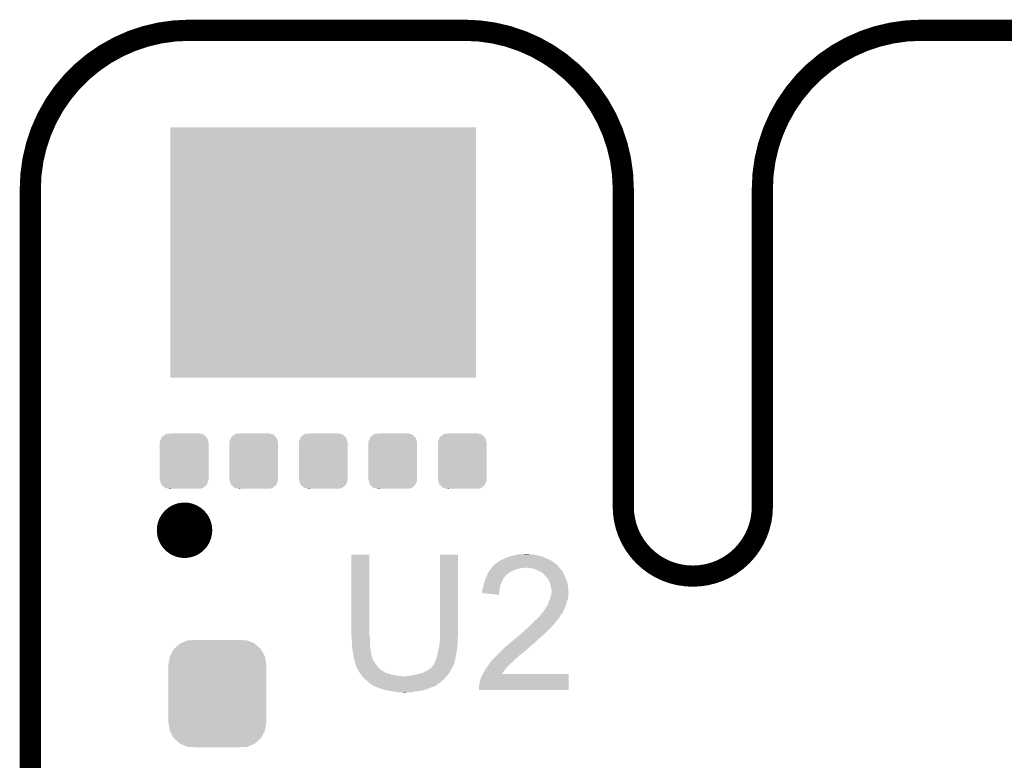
# Model space of a CAD drawing. Extents: x -1.3 to 24.2, y -3.9 to 39.2.
# Tile 19 of 27: x 2.8 to 9.9, y 33.9 to 39.2. Entities that reach past the tile are written whole.
import ezdxf

# ---------------------------------------------------------------- set-up
doc = ezdxf.new("R2010")
doc.units = 0
doc.layers.get('0').update_dxf_attribs({"linetype": 'CONTINUOUS'})
for name, color, linetype in [('IR_SENSE_7_V100_GKO', 5, 'CONTINUOUS'), ('IR_SENSE_7_V100_GTO', 14, 'CONTINUOUS'), ('IR_SENSE_7_V100_GTS', 12, 'CONTINUOUS')]:
    doc.layers.add(name, color=color, linetype=linetype)

# ---------------------------------------------------------------- blocks, each defined once
blk = doc.blocks.new('CUSTOM_67')
for points in [[(-0.17472, 0.14066), (-0.16334, 0.167692), (0.172858, 0.14066), (0.165286, 0.167692)], [(-0.16334, 0.167692), (-0.16037, 0.174746), (0.165286, 0.167692), (0.15774, 0.174746)], [(-0.16037, 0.174746), (-0.135212, 0.192948), (0.15774, 0.174746), (0.138268, 0.192948)], [(-0.135212, 0.192948), (-0.130406, 0.196424), (0.138268, 0.192948), (0.12161, 0.196424)], [(-0.130406, 0.196424), (-0.093544, 0.19939), (0.12161, 0.196424), (0.107394, 0.19939)], [(0.093544, 0.19939), (0.102064, 0.200502), (0.107394, 0.19939), (0.102064, 0.200502)], [(-0.17526, 0.13208), (-0.17472, 0.14066), (0.17526, 0.13208), (0.172858, 0.14066)], [(-0.17526, 0.13081), (-0.17526, 0.13208), (0.17526, 0.13081), (0.17526, 0.13208)], [(-0.17526, -0.13081), (-0.17526, 0.13081), (0.17526, -0.13081), (0.17526, 0.13081)], [(-0.17526, -0.13208), (-0.17526, -0.13081), (0.17526, -0.13208), (0.17526, -0.13081)], [(-0.172858, -0.140656), (-0.17526, -0.13208), (0.174722, -0.140656), (0.17526, -0.13208)], [(-0.165288, -0.167692), (-0.172858, -0.140656), (0.16334, -0.167692), (0.174722, -0.140656)], [(-0.157746, -0.174742), (-0.165288, -0.167692), (0.160372, -0.174742), (0.16334, -0.167692)], [(-0.138272, -0.192948), (-0.157746, -0.174742), (0.135208, -0.192948), (0.160372, -0.174742)], [(-0.121626, -0.196422), (-0.138272, -0.192948), (0.130408, -0.196422), (0.135208, -0.192948)], [(-0.107404, -0.19939), (-0.121626, -0.196422), (0.093544, -0.19939), (0.130408, -0.196422)], [(-0.102068, -0.200504), (-0.107404, -0.19939), (-0.102068, -0.200504), (-0.093544, -0.19939)]]:
    blk.add_solid(points)
blk = doc.blocks.new('CUSTOM_68')
blk.add_solid([(-1.09982, -0.90043), (-1.09982, 0.90043), (1.09982, -0.90043), (1.09982, 0.90043)])
blk = doc.blocks.new('CUSTOM_69')
for points in [[(-0.312264, 0.321732), (-0.26893, 0.360448), (0.312592, 0.321732), (0.268592, 0.360448)], [(-0.26893, 0.360448), (-0.267216, 0.361152), (0.268592, 0.360448), (0.26779, 0.361152)], [(-0.267216, 0.361152), (-0.213724, 0.383108), (0.26779, 0.361152), (0.21312, 0.383108)], [(-0.213724, 0.383108), (-0.20803, 0.383392), (0.21312, 0.383108), (0.212412, 0.383392)], [(-0.20803, 0.383392), (-0.154122, 0.38608), (0.212412, 0.383392), (0.154132, 0.38608)], [(-0.341452, 0.269636), (-0.313432, 0.320688), (0.341702, 0.269636), (0.313176, 0.320688)], [(-0.313432, 0.320688), (-0.312264, 0.321732), (0.313176, 0.320688), (0.312592, 0.321732)], [(-0.35179, 0.21082), (-0.342144, 0.268372), (0.35179, 0.21082), (0.34192, 0.268372)], [(-0.342144, 0.268372), (-0.341452, 0.269636), (0.34192, 0.268372), (0.341702, 0.269636)], [(-0.35179, 0.20955), (-0.35179, 0.21082), (0.35179, 0.20955), (0.35179, 0.21082)], [(-0.35179, -0.20955), (-0.35179, 0.20955), (0.35179, -0.20955), (0.35179, 0.20955)], [(-0.35179, -0.21082), (-0.35179, -0.20955), (0.35179, -0.21082), (0.35179, -0.20955)], [(-0.34192, -0.268358), (-0.35179, -0.21082), (0.342148, -0.268358), (0.35179, -0.21082)], [(-0.341702, -0.269636), (-0.34192, -0.268358), (0.341446, -0.269636), (0.342148, -0.268358)], [(-0.313184, -0.320676), (-0.341702, -0.269636), (0.31344, -0.320676), (0.341446, -0.269636)], [(-0.312594, -0.321732), (-0.313184, -0.320676), (0.312258, -0.321732), (0.31344, -0.320676)], [(-0.268602, -0.36044), (-0.312594, -0.321732), (0.26894, -0.36044), (0.312258, -0.321732)], [(-0.267792, -0.361154), (-0.268602, -0.36044), (0.2672, -0.361154), (0.26894, -0.36044)], [(-0.213136, -0.383104), (-0.267792, -0.361154), (0.213734, -0.383104), (0.2672, -0.361154)], [(-0.212414, -0.383394), (-0.213136, -0.383104), (0.207926, -0.383394), (0.213734, -0.383104)], [(-0.154122, -0.38608), (-0.212414, -0.383394), (0.154132, -0.38608), (0.207926, -0.383394)]]:
    blk.add_solid(points)

msp = doc.modelspace()

# ---------------------------------------------------------------- linework, layer by layer
at = {"layer": 'IR_SENSE_7_V100_GKO', "const_width": 0.1524}
for points in [[(4.064, 39.116, 0.4142136), (2.921, 37.973)], [(7.1882, 37.973, 0.4142136), (6.0452, 39.116)], [(9.33196, 39.116, 0.4142136), (8.18896, 37.973)], [(7.1882, 35.687, 1), (8.18896, 35.687)]]:
    msp.add_lwpolyline(points, format="xyb", dxfattribs=at)
for points in [[(4.064, 39.116), (6.0452, 39.116)], [(9.33196, 39.116), (18.796, 39.116)], [(2.921, 25.4), (2.921, 37.973)], [(7.1882, 35.687), (7.1882, 37.973)], [(8.18896, 35.687), (8.18896, 37.973)]]:
    msp.add_lwpolyline(points, dxfattribs=at)
at = {"layer": 'IR_SENSE_7_V100_GTO', "const_width": 0.20066}
msp.add_lwpolyline([(3.93192, 35.51682, 1), (4.13004, 35.51682, 1)], format="xyb", close=True, dxfattribs=at)
at = {"layer": 'IR_SENSE_7_V100_GTO'}
for points in [[(5.2324, 34.757358), (5.23242, 35.341538), (5.36194, 34.757358), (5.36194, 35.341538)], [(5.23242, 35.341538), (5.232422, 35.34156), (5.36194, 35.341538), (5.232422, 35.34156)], [(5.86994, 34.77768), (5.86996, 35.341538), (5.99948, 34.77768), (5.99948, 35.341538)], [(5.86996, 35.341538), (5.869962, 35.34156), (5.99948, 35.341538), (5.869962, 35.34156)], [(6.281422, 35.283144), (6.289044, 35.290762), (6.69188, 35.283144), (6.681216, 35.290762)], [(6.289044, 35.290762), (6.294118, 35.2933), (6.681216, 35.290762), (6.677662, 35.2933)], [(6.294118, 35.2933), (6.299198, 35.29584), (6.677662, 35.2933), (6.673218, 35.29584)], [(6.299198, 35.29584), (6.311898, 35.30346), (6.673218, 35.29584), (6.659882, 35.30346)], [(6.311898, 35.30346), (6.3246, 35.30854), (6.659882, 35.30346), (6.64803, 35.30854)], [(6.3246, 35.30854), (6.33984, 35.31616), (6.64803, 35.30854), (6.63025, 35.31616)], [(6.33984, 35.31616), (6.35762, 35.323782), (6.63025, 35.31616), (6.612464, 35.323782)], [(6.35762, 35.323782), (6.366506, 35.32632), (6.612464, 35.323782), (6.606542, 35.32632)], [(6.366506, 35.32632), (6.3754, 35.32886), (6.606542, 35.32632), (6.597018, 35.32886)], [(6.3754, 35.32886), (6.40588, 35.33648), (6.597018, 35.32886), (6.56844, 35.33648)], [(6.40588, 35.33648), (6.41604, 35.33902), (6.56844, 35.33648), (6.553202, 35.33902)], [(6.41604, 35.33902), (6.438902, 35.3441), (6.553202, 35.33902), (6.522722, 35.3441)], [(6.4643, 35.3441), (6.489698, 35.34664), (6.512562, 35.3441), (6.502402, 35.34664)], [(6.216832, 35.21202), (6.224088, 35.22472), (6.367782, 35.21202), (6.39064, 35.22472)], [(6.224088, 35.22472), (6.22554, 35.227258), (6.39064, 35.22472), (6.39635, 35.227258)], [(6.22554, 35.227258), (6.23189, 35.23488), (6.39635, 35.227258), (6.413498, 35.23488)], [(6.23189, 35.23488), (6.240356, 35.24504), (6.413498, 35.23488), (6.454138, 35.24504)], [(6.240356, 35.24504), (6.242472, 35.247578), (6.471916, 35.24504), (6.476996, 35.247578)], [(6.242472, 35.24758), (6.250938, 35.257738), (6.72846, 35.24758), (6.718304, 35.257738)], [(6.242472, 35.247578), (6.242472, 35.24758), (6.476996, 35.247578), (6.484622, 35.24758)], [(6.250938, 35.257738), (6.258544, 35.265344), (6.718304, 35.257738), (6.715764, 35.265344)], [(6.258544, 35.265344), (6.25856, 35.26536), (6.715764, 35.265344), (6.713226, 35.26536)], [(6.25856, 35.26536), (6.261102, 35.267902), (6.713226, 35.26536), (6.710678, 35.267902)], [(6.261102, 35.267902), (6.273804, 35.2806), (6.710678, 35.267902), (6.69544, 35.2806)], [(6.273804, 35.2806), (6.281422, 35.283144), (6.69544, 35.2806), (6.69188, 35.283144)], [(6.515102, 35.24504), (6.484622, 35.24758), (6.731, 35.24504), (6.72846, 35.24758)], [(6.515114, 35.245038), (6.515102, 35.24504), (6.731, 35.245038), (6.731, 35.24504)], [(6.543038, 35.23996), (6.515114, 35.245038), (6.734812, 35.23996), (6.731, 35.245038)], [(6.556586, 35.23488), (6.543038, 35.23996), (6.738622, 35.23488), (6.734812, 35.23996)], [(6.56336, 35.23234), (6.556586, 35.23488), (6.741162, 35.23234), (6.738622, 35.23488)], [(6.573524, 35.227258), (6.56336, 35.23234), (6.746242, 35.227258), (6.741162, 35.23234)], [(6.598918, 35.21456), (6.573524, 35.227258), (6.75386, 35.21456), (6.746242, 35.227258)], [(6.598922, 35.214558), (6.598918, 35.21456), (6.75386, 35.214558), (6.75386, 35.21456)], [(6.60908, 35.20694), (6.598922, 35.214558), (6.757324, 35.20694), (6.75386, 35.214558)], [(6.187442, 35.1409), (6.192884, 35.15614), (6.312988, 35.1409), (6.31952, 35.15614)], [(6.192884, 35.15614), (6.199232, 35.173918), (6.31952, 35.15614), (6.329678, 35.173918)], [(6.199232, 35.173918), (6.20014, 35.176458), (6.329678, 35.173918), (6.331582, 35.176458)], [(6.20014, 35.176458), (6.203656, 35.18408), (6.331582, 35.176458), (6.3373, 35.18408)], [(6.203656, 35.18408), (6.207174, 35.1917), (6.3373, 35.18408), (6.34238, 35.1917)], [(6.207174, 35.1917), (6.208346, 35.194238), (6.34238, 35.1917), (6.34492, 35.194238)], [(6.208346, 35.194238), (6.21538, 35.209478), (6.34492, 35.194238), (6.364512, 35.209478)], [(6.21538, 35.209478), (6.216832, 35.21202), (6.364512, 35.209478), (6.367782, 35.21202)], [(6.616696, 35.20186), (6.60908, 35.20694), (6.759634, 35.20186), (6.757324, 35.20694)], [(6.619238, 35.196784), (6.616696, 35.20186), (6.76194, 35.196784), (6.759634, 35.20186)], [(6.629402, 35.18662), (6.619238, 35.196784), (6.76656, 35.18662), (6.76194, 35.196784)], [(6.637018, 35.179002), (6.629402, 35.18662), (6.770078, 35.179002), (6.76656, 35.18662)], [(6.64972, 35.158678), (6.637018, 35.179002), (6.77946, 35.158678), (6.770078, 35.179002)], [(6.65226, 35.1536), (6.64972, 35.158678), (6.781802, 35.1536), (6.77946, 35.158678)], [(6.65988, 35.138362), (6.65226, 35.1536), (6.786154, 35.138362), (6.781802, 35.1536)], [(6.1722, 35.077402), (6.17347, 35.082482), (6.296232, 35.077402), (6.29666, 35.082482)], [(6.1722, 35.06472), (6.1722, 35.077402), (6.295166, 35.06472), (6.296232, 35.077402)], [(6.17347, 35.082482), (6.17728, 35.09772), (6.29666, 35.082482), (6.2992, 35.09772)], [(6.17728, 35.09772), (6.179822, 35.11042), (6.2992, 35.09772), (6.301316, 35.11042)], [(6.179822, 35.11042), (6.180666, 35.112958), (6.301316, 35.11042), (6.30174, 35.112958)], [(6.180666, 35.112958), (6.1849, 35.12566), (6.30174, 35.112958), (6.30682, 35.12566)], [(6.1849, 35.12566), (6.187018, 35.13836), (6.30682, 35.12566), (6.3119, 35.13836)], [(6.187018, 35.13836), (6.187442, 35.1409), (6.3119, 35.13836), (6.312988, 35.1409)], [(6.660518, 35.135818), (6.65988, 35.138362), (6.78688, 35.135818), (6.786154, 35.138362)], [(6.664962, 35.11804), (6.660518, 35.135818), (6.789104, 35.11804), (6.78688, 35.135818)], [(6.670038, 35.102802), (6.664962, 35.11804), (6.791008, 35.102802), (6.789104, 35.11804)], [(6.67004, 35.090102), (6.670038, 35.102802), (6.792596, 35.090102), (6.791008, 35.102802)], [(6.67258, 35.079942), (6.67004, 35.090102), (6.793866, 35.079942), (6.792596, 35.090102)], [(6.671308, 35.064698), (6.672324, 35.074858), (6.7945, 35.064698), (6.7945, 35.074858)], [(6.672324, 35.074858), (6.67258, 35.077398), (6.7945, 35.074858), (6.794184, 35.077398)], [(6.67258, 35.077398), (6.67258, 35.079942), (6.794184, 35.077398), (6.793866, 35.079942)], [(6.294098, 35.052002), (6.1722, 35.06472), (6.294098, 35.052002), (6.295166, 35.06472)], [(6.65226, 35.0012), (6.660386, 35.021516), (6.7818, 35.0012), (6.789418, 35.021516)], [(6.660386, 35.021516), (6.66242, 35.026598), (6.789418, 35.021516), (6.790144, 35.026598)], [(6.66242, 35.026598), (6.66623, 35.0393), (6.790144, 35.026598), (6.79196, 35.0393)], [(6.66623, 35.0393), (6.67004, 35.052002), (6.79196, 35.0393), (6.79196, 35.052002)], [(6.67004, 35.052002), (6.670292, 35.054538), (6.79196, 35.052002), (6.79196, 35.054538)], [(6.670292, 35.054538), (6.671308, 35.064698), (6.79196, 35.054538), (6.7945, 35.064698)], [(6.60569, 34.922462), (6.61416, 34.932626), (6.75132, 34.922462), (6.756402, 34.932626)], [(6.61416, 34.932626), (6.614182, 34.93516), (6.756402, 34.932626), (6.757668, 34.93516)], [(6.614182, 34.93516), (6.616706, 34.935174), (6.757668, 34.93516), (6.757676, 34.935174)], [(6.616706, 34.935174), (6.617968, 34.9377), (6.757676, 34.935174), (6.75894, 34.9377)], [(6.617968, 34.9377), (6.621782, 34.945322), (6.75894, 34.9377), (6.761988, 34.945322)], [(6.621782, 34.945322), (6.625166, 34.9504), (6.761988, 34.945322), (6.76402, 34.9504)], [(6.625166, 34.9504), (6.630244, 34.958016), (6.76402, 34.9504), (6.76656, 34.958016)], [(6.630244, 34.958016), (6.63194, 34.96056), (6.76656, 34.958016), (6.769096, 34.96056)], [(6.63194, 34.96056), (6.64464, 34.978342), (6.769096, 34.96056), (6.775766, 34.978342)], [(6.64464, 34.978342), (6.645484, 34.980878), (6.775766, 34.978342), (6.776718, 34.980878)], [(6.645484, 34.980878), (6.652258, 35.001198), (6.776718, 34.980878), (6.7818, 35.001198)], [(6.652258, 35.001198), (6.65226, 35.0012), (6.7818, 35.001198), (6.7818, 35.0012)], [(6.52526, 34.83864), (6.55066, 34.86404), (6.68782, 34.83864), (6.70814, 34.86404)], [(6.55066, 34.86404), (6.55574, 34.86912), (6.70814, 34.86404), (6.712584, 34.86912)], [(6.55574, 34.86912), (6.573522, 34.88436), (6.712584, 34.86912), (6.72592, 34.88436)], [(6.573522, 34.88436), (6.58876, 34.90214), (6.72592, 34.88436), (6.735796, 34.90214)], [(6.58876, 34.90214), (6.59299, 34.907218), (6.735796, 34.90214), (6.738618, 34.907218)], [(6.59299, 34.907218), (6.60569, 34.922462), (6.738618, 34.907218), (6.75132, 34.922462)], [(6.46684, 34.7853), (6.47869, 34.795458), (6.63651, 34.7853), (6.644638, 34.795458)], [(6.47869, 34.795458), (6.48462, 34.80054), (6.644638, 34.795458), (6.65099, 34.80054)], [(6.48462, 34.80054), (6.490088, 34.805618), (6.65099, 34.80054), (6.657338, 34.805618)], [(6.490088, 34.805618), (6.5065, 34.820858), (6.657338, 34.805618), (6.672578, 34.820858)], [(6.5065, 34.820858), (6.514708, 34.82848), (6.672578, 34.820858), (6.67766, 34.82848)], [(6.514708, 34.82848), (6.52018, 34.83356), (6.67766, 34.82848), (6.68274, 34.83356)], [(6.52018, 34.83356), (6.52526, 34.83864), (6.68274, 34.83356), (6.68782, 34.83864)], [(5.2324, 34.749738), (5.2324, 34.757358), (5.363846, 34.749738), (5.36194, 34.757358)], [(5.232632, 34.747198), (5.2324, 34.749738), (5.36448, 34.747198), (5.363846, 34.749738)], [(5.23494, 34.7218), (5.232632, 34.747198), (5.36448, 34.7218), (5.36448, 34.747198)], [(5.23494, 34.70656), (5.23494, 34.7218), (5.36448, 34.70656), (5.36448, 34.7218)], [(5.8674, 34.71418), (5.869728, 34.742118), (5.99694, 34.71418), (5.99694, 34.742118)], [(5.869728, 34.742118), (5.86994, 34.744658), (5.99694, 34.742118), (5.997448, 34.744658)], [(5.86994, 34.754818), (5.86994, 34.77768), (5.99948, 34.754818), (5.99948, 34.77768)], [(5.86994, 34.744658), (5.86994, 34.754818), (5.997448, 34.744658), (5.99948, 34.754818)], [(6.374554, 34.70656), (6.398266, 34.72688), (6.550658, 34.70656), (6.570978, 34.72688)], [(6.398266, 34.72688), (6.399112, 34.726882), (6.570978, 34.72688), (6.57098, 34.726882)], [(6.399112, 34.726882), (6.400806, 34.726886), (6.57098, 34.726882), (6.570984, 34.726886)], [(6.400806, 34.726886), (6.413502, 34.73958), (6.570984, 34.726886), (6.585794, 34.73958)], [(6.413502, 34.73958), (6.42366, 34.7472), (6.585794, 34.73958), (6.594684, 34.7472)], [(6.42366, 34.7472), (6.43636, 34.75736), (6.594684, 34.7472), (6.60654, 34.75736)], [(6.43636, 34.75736), (6.451598, 34.770058), (6.60654, 34.75736), (6.619238, 34.770058)], [(6.451598, 34.770058), (6.451602, 34.770062), (6.619238, 34.770058), (6.619242, 34.770062)], [(6.451602, 34.770062), (6.464298, 34.782758), (6.619242, 34.770062), (6.634478, 34.782758)], [(6.464298, 34.782758), (6.46684, 34.7853), (6.634478, 34.782758), (6.63651, 34.7853)], [(5.23494, 34.696402), (5.23494, 34.70656), (5.365328, 34.696402), (5.36448, 34.70656)], [(5.237198, 34.67608), (5.23494, 34.696402), (5.36702, 34.67608), (5.365328, 34.696402)], [(5.23748, 34.67354), (5.237198, 34.67608), (5.367444, 34.67354), (5.36702, 34.67608)], [(5.24256, 34.632902), (5.23748, 34.67354), (5.374218, 34.632902), (5.367444, 34.67354)], [(5.84962, 34.617658), (5.858086, 34.655758), (5.984714, 34.617658), (5.99186, 34.655758)], [(5.858086, 34.655758), (5.85978, 34.66338), (5.99186, 34.655758), (5.992368, 34.66338)], [(5.85978, 34.66338), (5.86486, 34.688778), (5.992368, 34.66338), (5.99406, 34.688778)], [(5.86486, 34.688778), (5.865368, 34.693862), (5.99406, 34.688778), (5.9944, 34.693862)], [(5.865368, 34.693862), (5.86689, 34.709098), (5.9944, 34.693862), (5.99694, 34.709098)], [(5.86689, 34.709098), (5.8674, 34.71418), (5.99694, 34.709098), (5.99694, 34.71418)], [(6.30682, 34.6456), (6.322058, 34.660838), (6.479538, 34.6456), (6.494778, 34.660838)], [(6.322058, 34.660838), (6.32714, 34.66592), (6.494778, 34.660838), (6.5024, 34.66592)], [(6.32714, 34.66592), (6.32968, 34.66846), (6.5024, 34.66592), (6.50494, 34.66846)], [(6.32968, 34.66846), (6.353694, 34.68878), (6.50494, 34.66846), (6.5278, 34.68878)], [(6.353694, 34.68878), (6.3627, 34.6964), (6.5278, 34.68878), (6.537596, 34.6964)], [(6.3627, 34.6964), (6.374554, 34.70656), (6.537596, 34.6964), (6.550658, 34.70656)], [(5.24764, 34.615122), (5.24256, 34.632902), (5.37718, 34.615122), (5.374218, 34.632902)], [(5.247642, 34.61512), (5.24764, 34.615122), (5.37718, 34.61512), (5.37718, 34.615122)], [(5.249456, 34.602418), (5.247642, 34.61512), (5.379722, 34.602418), (5.37718, 34.61512)], [(5.25018, 34.59734), (5.249456, 34.602418), (5.381754, 34.59734), (5.379722, 34.602418)], [(5.251452, 34.589716), (5.25018, 34.59734), (5.3848, 34.589716), (5.381754, 34.59734)], [(5.251876, 34.587174), (5.251452, 34.589716), (5.384804, 34.587174), (5.3848, 34.589716)], [(5.25272, 34.582102), (5.251876, 34.587174), (5.388186, 34.582102), (5.384804, 34.587174)], [(5.253738, 34.579558), (5.25272, 34.582102), (5.38988, 34.579558), (5.388186, 34.582102)], [(5.257798, 34.569402), (5.253738, 34.579558), (5.39496, 34.569402), (5.38988, 34.579558)], [(5.8293, 34.55924), (5.836412, 34.57702), (5.971538, 34.55924), (5.97662, 34.57702)], [(5.836412, 34.57702), (5.83946, 34.584638), (5.97662, 34.57702), (5.978142, 34.584638)], [(5.83946, 34.584638), (5.84454, 34.59988), (5.978142, 34.584638), (5.981192, 34.59988)], [(5.84454, 34.59988), (5.848894, 34.61512), (5.981192, 34.59988), (5.98424, 34.61512)], [(5.848894, 34.61512), (5.84962, 34.617658), (5.98424, 34.61512), (5.984714, 34.617658)], [(6.226556, 34.559242), (6.239002, 34.57702), (6.38048, 34.559242), (6.4008, 34.57702)], [(6.239002, 34.57702), (6.240782, 34.579562), (6.4008, 34.57702), (6.403342, 34.579562)], [(6.240782, 34.579562), (6.2611, 34.59988), (6.403342, 34.579562), (6.42366, 34.59988)], [(6.2611, 34.59988), (6.28142, 34.6202), (6.42366, 34.59988), (6.44652, 34.6202)], [(6.28142, 34.6202), (6.2992, 34.63798), (6.44652, 34.6202), (6.46938, 34.63798)], [(6.2992, 34.63798), (6.30682, 34.6456), (6.46938, 34.63798), (6.479538, 34.6456)], [(5.2578, 34.5694), (5.257798, 34.569402), (5.39496, 34.5694), (5.39496, 34.569402)], [(5.26034, 34.556702), (5.2578, 34.5694), (5.40512, 34.556702), (5.39496, 34.5694)], [(5.260342, 34.5567), (5.26034, 34.556702), (5.40512, 34.5567), (5.40512, 34.556702)], [(5.26542, 34.541462), (5.260342, 34.5567), (5.41528, 34.541462), (5.40512, 34.5567)], [(5.265422, 34.54146), (5.26542, 34.541462), (5.41528, 34.54146), (5.41528, 34.541462)], [(5.267958, 34.536384), (5.265422, 34.54146), (5.41951, 34.536384), (5.41528, 34.54146)], [(5.26796, 34.531304), (5.267958, 34.536384), (5.423744, 34.531304), (5.41951, 34.536384)], [(5.270928, 34.526218), (5.26796, 34.531304), (5.42798, 34.526218), (5.423744, 34.531304)], [(5.279816, 34.51098), (5.270928, 34.526218), (5.445762, 34.51098), (5.42798, 34.526218)], [(5.28574, 34.50082), (5.279816, 34.51098), (5.46202, 34.50082), (5.445762, 34.51098)], [(5.75056, 34.4932), (5.781042, 34.508442), (5.938518, 34.4932), (5.94614, 34.508442)], [(5.781042, 34.508442), (5.788656, 34.513518), (5.94614, 34.508442), (5.94868, 34.513518)], [(5.788656, 34.513518), (5.79628, 34.5186), (5.94868, 34.513518), (5.952066, 34.5186)], [(5.79628, 34.5186), (5.808976, 34.528758), (5.952066, 34.5186), (5.958838, 34.528758)], [(5.808976, 34.528758), (5.80898, 34.52876), (5.958838, 34.528758), (5.958838, 34.52876)], [(5.80898, 34.52876), (5.811522, 34.531304), (5.958838, 34.52876), (5.96011, 34.531304)], [(5.811522, 34.531304), (5.814062, 34.53638), (5.96011, 34.531304), (5.962648, 34.53638)], [(5.814062, 34.53638), (5.816596, 34.538916), (5.962648, 34.53638), (5.963918, 34.538916)], [(5.816596, 34.538916), (5.819136, 34.541458), (5.963918, 34.538916), (5.966456, 34.541458)], [(5.819136, 34.541458), (5.819142, 34.541464), (5.966456, 34.541458), (5.966456, 34.541464)], [(5.819142, 34.541464), (5.824222, 34.551622), (5.966456, 34.541464), (5.96936, 34.551622)], [(5.824222, 34.551622), (5.8293, 34.55924), (5.96936, 34.551622), (5.971538, 34.55924)], [(6.18236, 34.49066), (6.18998, 34.5059), (6.320396, 34.49066), (6.33222, 34.5059)], [(6.18998, 34.5059), (6.192522, 34.51098), (6.33222, 34.5059), (6.33603, 34.51098)], [(6.192522, 34.51098), (6.203948, 34.526218), (6.33603, 34.51098), (6.34746, 34.526218)], [(6.203948, 34.526218), (6.20776, 34.5313), (6.34746, 34.526218), (6.35254, 34.5313)], [(6.20776, 34.5313), (6.223, 34.55416), (6.35254, 34.5313), (6.375398, 34.55416)], [(6.223, 34.55416), (6.226556, 34.559242), (6.375398, 34.55416), (6.38048, 34.559242)], [(5.287358, 34.49828), (5.28574, 34.50082), (5.466084, 34.49828), (5.46202, 34.50082)], [(5.287362, 34.498274), (5.287358, 34.49828), (5.468626, 34.498274), (5.466084, 34.49828)], [(5.29059, 34.4932), (5.287362, 34.498274), (5.473704, 34.4932), (5.468626, 34.498274)], [(5.293824, 34.488118), (5.29059, 34.4932), (5.4864, 34.488118), (5.473704, 34.4932)], [(5.297056, 34.48304), (5.293824, 34.488118), (5.50418, 34.48304), (5.4864, 34.488118)], [(5.301906, 34.47542), (5.297056, 34.48304), (5.524502, 34.47542), (5.50418, 34.48304)], [(5.30352, 34.472882), (5.301906, 34.47542), (5.549882, 34.472882), (5.524502, 34.47542)], [(5.303522, 34.47288), (5.30352, 34.472882), (5.5499, 34.47288), (5.549882, 34.472882)], [(5.308038, 34.4678), (5.303522, 34.47288), (5.5753, 34.4678), (5.5499, 34.47288)], [(5.310296, 34.46526), (5.308038, 34.4678), (5.605778, 34.46526), (5.5753, 34.4678)], [(5.32384, 34.45002), (5.310296, 34.46526), (5.902676, 34.45002), (5.916224, 34.46526)], [(5.326744, 34.44748), (5.32384, 34.45002), (5.90042, 34.44748), (5.902676, 34.45002)], [(5.352866, 34.424622), (5.326744, 34.44748), (5.875022, 34.424622), (5.90042, 34.44748)], [(5.605778, 34.46526), (5.621022, 34.465262), (5.916224, 34.46526), (5.916226, 34.465262)], [(5.621022, 34.465262), (5.628644, 34.4678), (5.916226, 34.465262), (5.918482, 34.4678)], [(5.641342, 34.4678), (5.65404, 34.47034), (5.918482, 34.4678), (5.92074, 34.47034)], [(5.65404, 34.47034), (5.68452, 34.47542), (5.92074, 34.47034), (5.92469, 34.47542)], [(5.68452, 34.47542), (5.717538, 34.48304), (5.92469, 34.47542), (5.930616, 34.48304)], [(5.717538, 34.48304), (5.75056, 34.4932), (5.930616, 34.48304), (5.938518, 34.4932)], [(6.15442, 34.41954), (6.156962, 34.434782), (6.794488, 34.41954), (6.79449, 34.434782)], [(6.156962, 34.434782), (6.162044, 34.450022), (6.79449, 34.434782), (6.794492, 34.450022)], [(6.162044, 34.450022), (6.16458, 34.452564), (6.794492, 34.450022), (6.794494, 34.452564)], [(6.16458, 34.452564), (6.16712, 34.46018), (6.794494, 34.452564), (6.794494, 34.46018)], [(6.16712, 34.46018), (6.1722, 34.472882), (6.794494, 34.46018), (6.794498, 34.472882)], [(6.1722, 34.472882), (6.177992, 34.483018), (6.794498, 34.472882), (6.7945, 34.483018)], [(6.177992, 34.483018), (6.178004, 34.48304), (6.7945, 34.483018), (6.314484, 34.48304)], [(6.178004, 34.48304), (6.18236, 34.49066), (6.314484, 34.48304), (6.320396, 34.49066)], [(5.364478, 34.41446), (5.352866, 34.424622), (5.86147, 34.41446), (5.875022, 34.424622)], [(5.379718, 34.404302), (5.364478, 34.41446), (5.847924, 34.404302), (5.86147, 34.41446)], [(5.384802, 34.40176), (5.379718, 34.404302), (5.844536, 34.40176), (5.847924, 34.404302)], [(5.384814, 34.401754), (5.384802, 34.40176), (5.841994, 34.401754), (5.844536, 34.40176)], [(5.389876, 34.399222), (5.384814, 34.401754), (5.839456, 34.399222), (5.841994, 34.401754)], [(5.38988, 34.39922), (5.389876, 34.399222), (5.839454, 34.39922), (5.839456, 34.399222)], [(5.389884, 34.399216), (5.38988, 34.39922), (5.836914, 34.399216), (5.839454, 34.39922)], [(5.39242, 34.396682), (5.389884, 34.399216), (5.833112, 34.396682), (5.836914, 34.399216)], [(5.398352, 34.39414), (5.39242, 34.396682), (5.829298, 34.39414), (5.833112, 34.396682)], [(5.410208, 34.389058), (5.398352, 34.39414), (5.819138, 34.389058), (5.829298, 34.39414)], [(5.41613, 34.38652), (5.410208, 34.389058), (5.808978, 34.38652), (5.819138, 34.389058)], [(5.427982, 34.38144), (5.41613, 34.38652), (5.798818, 34.38144), (5.808978, 34.38652)], [(5.458466, 34.37128), (5.427982, 34.38144), (5.76834, 34.37128), (5.798818, 34.38144)], [(5.46608, 34.368742), (5.458466, 34.37128), (5.759456, 34.368742), (5.76834, 34.37128)], [(5.50418, 34.36112), (5.46608, 34.368742), (5.732778, 34.36112), (5.759456, 34.368742)], [(6.14934, 34.394142), (6.15442, 34.41954), (6.794482, 34.394142), (6.794488, 34.41954)], [(6.14934, 34.366222), (6.14934, 34.394142), (6.794478, 34.366222), (6.794482, 34.394142)], [(6.794478, 34.3662), (6.14934, 34.366222), (6.794478, 34.3662), (6.794478, 34.366222)], [(5.52069, 34.35858), (5.50418, 34.36112), (5.71246, 34.35858), (5.732778, 34.36112)], [(5.5372, 34.35604), (5.52069, 34.35858), (5.6896, 34.35604), (5.71246, 34.35858)], [(5.55498, 34.3535), (5.5372, 34.35604), (5.67817, 34.3535), (5.6896, 34.35604)], [(5.570218, 34.35096), (5.55498, 34.3535), (5.66674, 34.35096), (5.67817, 34.3535)], [(5.605778, 34.34842), (5.595618, 34.35096), (5.618482, 34.34842), (5.66674, 34.35096)]]:
    msp.add_solid(points, dxfattribs=at)

# ---------------------------------------------------------------- block references
at = {"layer": 'IR_SENSE_7_V100_GTS'}
for name, p in [('CUSTOM_68', (5.0292, 37.5158)), ('CUSTOM_67', (4.02844, 36.01466)), ('CUSTOM_67', (4.52882, 36.01466)), ('CUSTOM_67', (5.0292, 36.01466)), ('CUSTOM_67', (5.52958, 36.01466)), ('CUSTOM_67', (6.02996, 36.01466)), ('CUSTOM_69', (4.2672, 34.3408))]:
    msp.add_blockref(name, p, dxfattribs=at)

doc.saveas('drawing.dxf')
